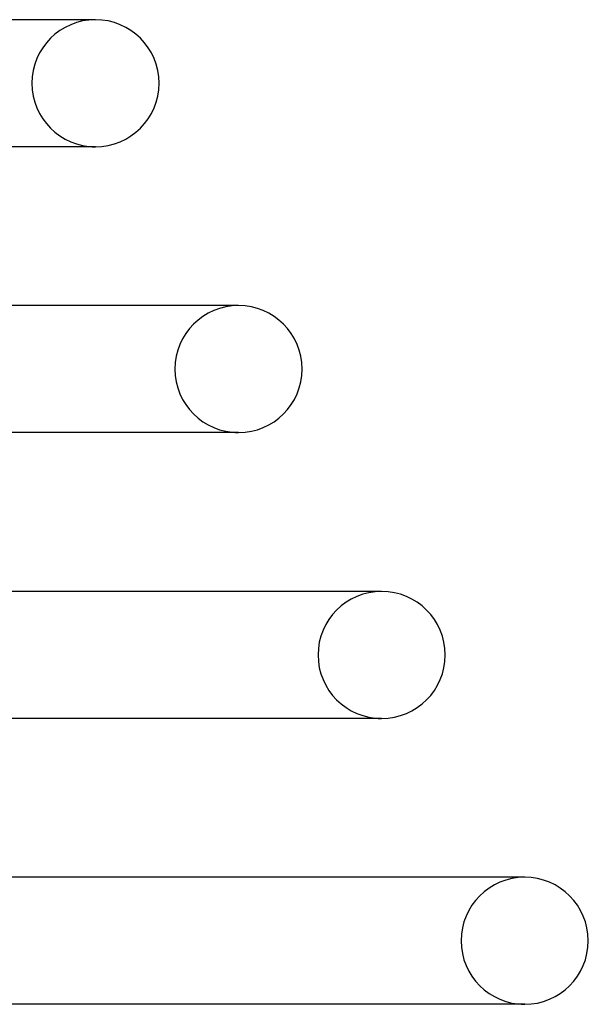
# Model space of a CAD drawing. Header units: millimetres. Extents: x -247 to 247, y -2 to 180.
# Tile 57 of 58: x 194 to 212, y 54 to 85. Entities that reach past the tile are written whole.
import ezdxf

# ---------------------------------------------------------------- set-up
doc = ezdxf.new("R2010")
doc.units = ezdxf.units.MM
doc.layers.add('HIDDEN', color=7, linetype='Continuous')
doc.layers.add('THICK', color=7, linetype='Continuous')

msp = doc.modelspace()

# ---------------------------------------------------------------- linework, layer by layer
at = {"layer": 'HIDDEN'}
for p, q in [((196.5, 85), (196.397, 85)), ((196.399, 81), (196.5, 81)), ((201, 76), (200.895, 76)), ((205.5, 67), (205.393, 67)), ((205.394, 63), (205.5, 63)), ((210, 58), (209.89, 58)), ((209.892, 54), (210, 54))]:
    msp.add_line(p, q, dxfattribs=at)
for centre, start, end in [((196.5, 83), 90, 180), ((196.5, 83), 180, 270), ((201, 74), 90, 180), ((201, 74), 180, 270), ((205.5, 65), 90, 180), ((205.5, 65), 180, 270), ((210, 56), 90, 180), ((210, 56), 180, 270)]:
    msp.add_arc(centre, 2, start, end, dxfattribs=at)
at = {"layer": 'THICK'}
for p, q in [((196.5, 85), (170.659, 85)), ((196.5, 81), (172.43, 81)), ((201, 76), (174.644, 76)), ((201, 72), (176.416, 72)), ((200.896, 72), (201, 72)), ((205.5, 67), (178.63, 67)), ((205.5, 63), (180.402, 63)), ((210, 58), (182.616, 58)), ((210, 54), (184.387, 54))]:
    msp.add_line(p, q, dxfattribs=at)
for centre, start, end in [((196.5, 83), 0, 90), ((196.5, 83), 270, 0), ((201, 74), 0, 90), ((201, 74), 270, 0), ((205.5, 65), 0, 90), ((205.5, 65), 270, 0), ((210, 56), 0, 90), ((210, 56), 270, 0)]:
    msp.add_arc(centre, 2, start, end, dxfattribs=at)

doc.saveas('drawing.dxf')
